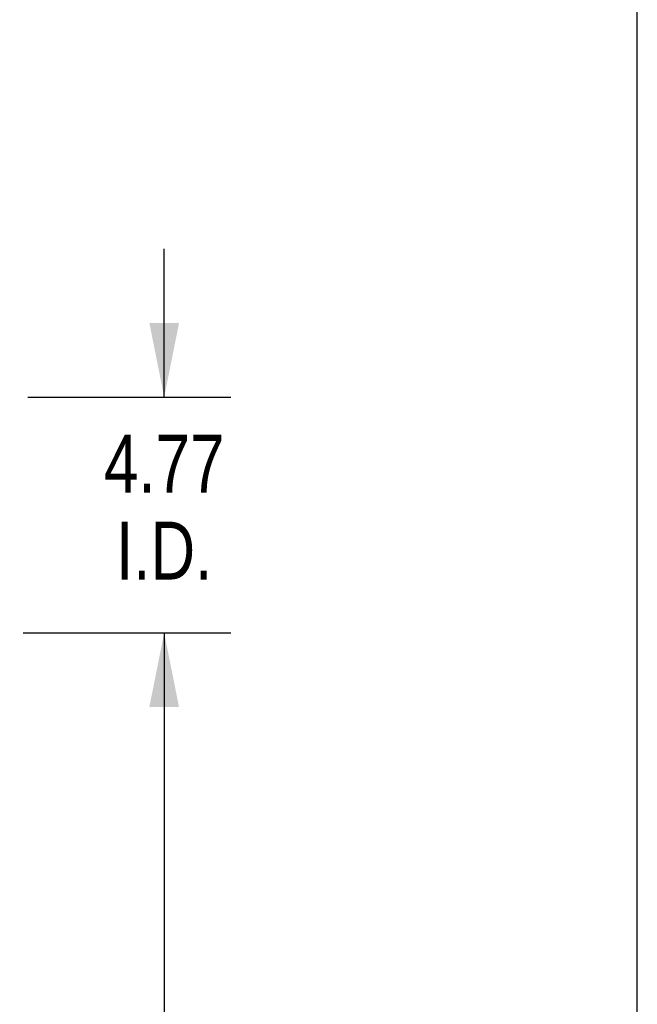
# Model space of a CAD drawing. Header units: inches. Extents: x 0 to 256, y 0 to 165.
# Tile 88 of 88: x 243 to 256, y 106 to 126. Entities that reach past the tile are written whole.
import ezdxf

# ---------------------------------------------------------------- set-up
doc = ezdxf.new("R2010")
doc.units = ezdxf.units.IN
doc.header["$LTSCALE"] = 14.05744
doc.header["$MEASUREMENT"] = 0
doc.layers.get('0').update_dxf_attribs({"linetype": 'CONTINUOUS'})
doc.layers.add('DIMENSIONS', color=7, linetype='CONTINUOUS')
doc.styles.get("Standard").update_dxf_attribs({"font": 'txt', "width": 0.8})
doc.dimstyles.new('DIMSTYLE_3', dxfattribs={"dimtxt": 1.172706, "dimasz": 1.50347, "dimexe": 0.09, "dimexo": 0.07, "dimgap": 0.039, "dimtad": 0, "dimtih": 1, "dimtoh": 1, "dimzin": 4, "dimdsep": 46, "dimtxsty": 'Standard', "dimblk": '_FILLED', "dimblk1": '_FILLED', "dimblk2": '_FILLED', "dimcen": 0.09, "dimadec": 0, "dimazin": 0, "dimtfac": 1, "dimtofl": 0, "dimtmove": 0, "dimatfit": 3, "dimldrblk": '_FILLED', "dimfxl": 0, "dimtolj": 1, "dimtzin": 4, "dimarcsym": 0})

# ---------------------------------------------------------------- blocks, each defined once
blk = doc.blocks.new('_FILLED')
at = {"color": 0, "linetype": 'ByBlock'}
blk.add_solid([(0, 0), (-1, 0.2), (-1, -0.2)], dxfattribs=at)
blk = doc.blocks.new('*D6')
at = {"layer": 'DIMENSIONS', "color": 2, "linetype": 'Continuous'}
for p, q in [((243.146, 113.085), (247.357, 113.085)), ((246.004, 113.085), (246.004, 99.695)), ((246.004, 83.96), (246.004, 95.591)), ((243.146, 83.96), (247.357, 83.96))]:
    blk.add_line(p, q, dxfattribs=at)
at = {"layer": 'DIMENSIONS', "color": 2, "linetype": 'Continuous', "xscale": 1.5034695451, "yscale": 1.5034695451, "zscale": 1.5034695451}
for p, rotation in [((246.004, 113.085), 90), ((246.004, 83.96), 270)]:
    blk.add_blockref('_FILLED', p, dxfattribs=dict(at, rotation=rotation))
at = {"layer": 'DIMENSIONS', "color": 2, "linetype": 'Continuous', "insert": (246.004, 99.109), "char_height": 1.1727, "width": 4.69082, "attachment_point": 2, "line_spacing_factor": 0.9}
blk.add_mtext('29.13\\Ptyp.', dxfattribs=at)
blk = doc.blocks.new('*D7')
at = {"layer": 'DIMENSIONS', "color": 2, "linetype": 'Continuous'}
for p, q in [((246.004, 117.856), (246.004, 120.863)), ((243.24, 117.856), (247.357, 117.856)), ((243.146, 113.085), (247.357, 113.085)), ((246.004, 113.085), (246.004, 110.078))]:
    blk.add_line(p, q, dxfattribs=at)
at = {"layer": 'DIMENSIONS', "color": 2, "linetype": 'Continuous', "xscale": 1.5034695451, "yscale": 1.5034695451, "zscale": 1.5034695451}
for p, rotation in [((246.004, 117.856), 270), ((246.004, 113.085), 90)]:
    blk.add_blockref('_FILLED', p, dxfattribs=dict(at, rotation=rotation))
at = {"layer": 'DIMENSIONS', "color": 2, "linetype": 'Continuous', "insert": (246.004, 117.095), "char_height": 1.1727, "width": 3.75266, "attachment_point": 2, "line_spacing_factor": 0.9}
blk.add_mtext('4.77\\PI.D.', dxfattribs=at)

msp = doc.modelspace()

# ---------------------------------------------------------------- linework, layer by layer
at = {"color": 7, "linetype": 'Continuous'}
msp.add_line((255.59, 0), (255.59, 165.382), dxfattribs=at)

# ---------------------------------------------------------------- dimensions: what is measured, and where the dimension line sits
at = {"layer": 'DIMENSIONS', "color": 2, "linetype": 'Continuous'}
for base, p1, p2, angle, text, picture, middle in [((246.004, 113.085), (243.17, 117.856), (243.076, 113.085), 270, '<>\\PI.D.', '*D7', (246.004, 115.629)), ((246.004313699, 113.085036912), (243.076233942, 83.960036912), (243.076233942, 113.085036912), 90, '<>\\Ptyp.', '*D6', (246.004313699, 97.643007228))]:
    dim = msp.add_linear_dim(base=base, p1=p1, p2=p2, angle=angle, text=text, dimstyle='DIMSTYLE_3', dxfattribs=at)
    dim.commit()
    dim.dimension.update_dxf_attribs({"geometry": picture, "text_midpoint": middle, "dimtype": 160})

doc.saveas('drawing.dxf')
